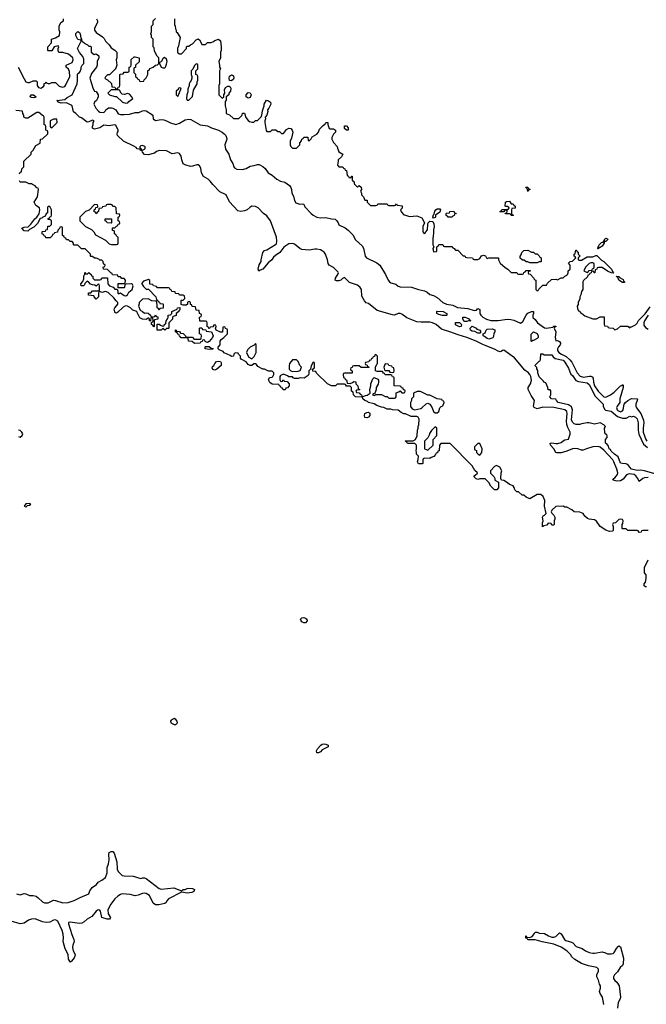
# Model space of a CAD drawing. Header units: inches. Extents: x 2710684 to 2828758, y 857022 to 965663.
# Tile 165 of 256: x 2746563 to 2753328, y 912872 to 923502. Entities that reach past the tile are written whole.
import ezdxf

# ---------------------------------------------------------------- set-up
doc = ezdxf.new("R2010")
doc.units = ezdxf.units.IN
doc.header["$MEASUREMENT"] = 0
for name, color, linetype in [('C7941', 7, 'Continuous'), ('C7942', 7, 'Continuous'), ('C7951', 7, 'Continuous'), ('C7952', 7, 'Continuous')]:
    doc.layers.add(name, color=color, linetype=linetype)

msp = doc.modelspace()

# ---------------------------------------------------------------- linework, layer by layer
at = {"layer": 'C7941', "color": 4}
for points, elevation in [([(2748610, 919942), (2748570, 919948), (2748566, 919950), (2748566, 919970), (2748570, 919974), (2748610, 919974), (2748630, 919954), (2748651, 919951), (2748650, 919946)], 12), ([(2748670, 919718), (2748650, 919726), (2748643, 919743), (2748644, 919756), (2748658, 919770), (2748669, 919791), (2748689, 919811), (2748710, 919816), (2748730, 919812), (2748737, 919797), (2748738, 919770), (2748690, 919728)], 12), ([(2749510, 919829), (2749478, 919790), (2749471, 919770), (2749472, 919730), (2749490, 919712), (2749510, 919702), (2749570, 919706), (2749590, 919714), (2749606, 919750), (2749586, 919770), (2749568, 919810), (2749550, 919828)], 12), ([(2746670, 918279), (2746630, 918274), (2746612, 918250), (2746630, 918244), (2746642, 918250), (2746644, 918256), (2746670, 918261), (2746682, 918270)], 16), ([(2749630, 916989), (2749610, 917001), (2749601, 917010), (2749594, 917030), (2749610, 917043), (2749630, 917048), (2749650, 917040), (2749662, 917030), (2749667, 917010), (2749650, 916989)], 12), ([(2748230, 915958), (2748200, 915940), (2748192, 915930), (2748194, 915910), (2748230, 915892), (2748250, 915892), (2748268, 915910), (2748262, 915930), (2748250, 915948)], 16), ([(2749770, 915588), (2749768, 915610), (2749778, 915630), (2749815, 915670), (2749830, 915679), (2749850, 915683), (2749870, 915681), (2749892, 915670), (2749894, 915650), (2749830, 915618), (2749810, 915598), (2749790, 915588)], 12)]:
    msp.add_lwpolyline(points, close=True, dxfattribs=dict(at, elevation=elevation))
for points, elevation in [([(2750000, 919566), (2749990, 919566), (2749972, 919548), (2749930, 919548), (2749886, 919570), (2749767, 919687), (2749762, 919702), (2749727, 919707), (2749726, 919730), (2749742, 919738), (2749746, 919750), (2749746, 919790), (2749742, 919802), (2749730, 919806), (2749710, 919766), (2749702, 919730), (2749686, 919710), (2749684, 919676), (2749678, 919662), (2749634, 919630), (2749590, 919634), (2749570, 919629), (2749529, 919629), (2749515, 919635), (2749507, 919647), (2749470, 919646), (2749456, 919656), (2749410, 919675), (2749380, 919660), (2749372, 919650), (2749373, 919613), (2749378, 919598), (2749390, 919594), (2749402, 919598), (2749406, 919610), (2749412, 919612), (2749418, 919598), (2749450, 919594), (2749474, 919570), (2749473, 919547), (2749453, 919527), (2749438, 919522), (2749430, 919506), (2749407, 919507), (2749402, 919522), (2749387, 919527), (2749382, 919542), (2749367, 919547), (2749362, 919562), (2749288, 919568), (2749263, 919583), (2749248, 919612), (2749262, 919638), (2749290, 919642), (2749298, 919650), (2749306, 919670), (2749306, 919690), (2749290, 919706), (2749250, 919708), (2749207, 919727), (2749188, 919728), (2749136, 919756), (2749120, 919780), (2749110, 919788), (2749090, 919788), (2749068, 919768), (2749050, 919768), (2749030, 919778), (2749010, 919808), (2748956, 919836), (2748948, 919848), (2748946, 919870), (2748926, 919890), (2748922, 919902), (2748890, 919906), (2748874, 919890), (2748872, 919868), (2748850, 919866), (2748836, 919876), (2748770, 919906), (2748759, 919919), (2748716, 919936), (2748706, 919950), (2748707, 919967), (2748728, 919990), (2748728, 920000)], 12), ([(2749104, 920000), (2749093, 919987), (2749050, 919968), (2749022, 919938), (2749011, 919910), (2749022, 919882), (2749038, 919858), (2749070, 919842), (2749094, 919866), (2749115, 919910), (2749118, 919990), (2749113, 920000)], 12), ([(2746550, 919002), (2746570, 918994), (2746590, 919014), (2746598, 919030), (2746588, 919050), (2746570, 919068), (2746550, 919069)], 16), ([(2746530, 914065), (2746570, 914052), (2746610, 914067), (2746630, 914065), (2746670, 914047), (2746710, 914047), (2746740, 914040), (2746763, 914023), (2746810, 913977), (2746830, 913968), (2746870, 913968), (2746930, 913995), (2746950, 913994), (2747030, 913968), (2747086, 913970), (2747150, 913991), (2747215, 914025), (2747310, 914065), (2747322, 914098), (2747346, 914134), (2747393, 914167), (2747410, 914191), (2747450, 914211), (2747490, 914242), (2747509, 914290), (2747509, 914350), (2747522, 914390), (2747529, 914430), (2747526, 914494), (2747529, 914511), (2747550, 914522), (2747570, 914522), (2747585, 914505), (2747611, 914410), (2747614, 914330), (2747627, 914307), (2747670, 914264), (2747690, 914259), (2747790, 914255), (2747870, 914231), (2747890, 914238), (2747910, 914238), (2747930, 914230), (2748070, 914121), (2748090, 914116), (2748228, 914128), (2748310, 914098), (2748328, 914110), (2748350, 914111), (2748370, 914123), (2748390, 914127), (2748430, 914121), (2748452, 914110), (2748442, 914090), (2748421, 914079), (2748370, 914073), (2748310, 914082), (2748171, 914009), (2748151, 913990), (2748145, 913970), (2748130, 913959), (2748066, 913946), (2748030, 913946), (2748004, 913964), (2747966, 914046), (2747930, 914069), (2747910, 914073), (2747890, 914069), (2747842, 914050), (2747810, 914044), (2747757, 914057), (2747670, 914063), (2747650, 914056), (2747622, 914038), (2747591, 914010), (2747548, 913952), (2747516, 913890), (2747518, 913850), (2747542, 913810), (2747534, 913790), (2747506, 913790), (2747450, 913809), (2747436, 913876), (2747429, 913889), (2747410, 913893), (2747390, 913877), (2747341, 913819), (2747290, 913792), (2747259, 913761), (2747234, 913746), (2747210, 913744), (2747110, 913757), (2747090, 913754), (2747090, 913742), (2747125, 913625), (2747147, 913570), (2747151, 913550), (2747136, 913510), (2747134, 913486), (2747141, 913450), (2747163, 913410), (2747159, 913390), (2747150, 913375), (2747124, 913336), (2747112, 913328), (2747090, 913358), (2747086, 913410), (2747053, 913470), (2747033, 913550), (2747037, 913590), (2747032, 913630), (2747021, 913670), (2746974, 913770), (2746950, 913782), (2746930, 913781), (2746890, 913758), (2746850, 913754), (2746810, 913761), (2746730, 913793), (2746690, 913790), (2746660, 913780), (2746610, 913749), (2746590, 913743), (2746570, 913742), (2746470, 913771)], 12)]:
    msp.add_lwpolyline(points, dxfattribs=dict(at, elevation=elevation))
at = {"layer": 'C7942', "color": 4}
for points, elevation in [([(2746546, 922990), (2746610, 922862), (2746630, 922832), (2746650, 922825), (2746670, 922825), (2746710, 922842), (2746740, 922840), (2746752, 922832), (2746751, 922790), (2746759, 922779), (2746768, 922768), (2746790, 922764), (2746820, 922780), (2746828, 922790), (2746827, 922813), (2746842, 922818), (2746850, 922832), (2746858, 922818), (2746870, 922814), (2746890, 922814), (2746910, 922822), (2746950, 922822), (2746990, 922785), (2747027, 922773), (2747050, 922782), (2747063, 922797), (2747105, 922890), (2747102, 922942), (2747090, 922968), (2747066, 922990), (2747066, 923010), (2747130, 923041), (2747141, 923070), (2747136, 923090), (2747090, 923129), (2747030, 923146), (2746987, 923147), (2746978, 923170), (2746978, 923190), (2746986, 923210), (2746978, 923218), (2746934, 923210), (2746910, 923166), (2746870, 923166), (2746866, 923170), (2746866, 923210), (2746906, 923250), (2746906, 923290), (2746950, 923305), (2746993, 923330), (2746997, 923370), (2746989, 923390), (2746989, 923430), (2747009, 923471), (2747038, 923490), (2747038, 923510)], 12), ([(2747394, 923510), (2747402, 923490), (2747402, 923470), (2747372, 923410), (2747372, 923390), (2747390, 923365), (2747458, 923318), (2747477, 923297), (2747491, 923270), (2747531, 923230), (2747550, 923198), (2747591, 923171), (2747612, 923150), (2747612, 923090), (2747605, 923070), (2747612, 923010), (2747600, 922980), (2747593, 922967), (2747533, 922907), (2747510, 922906), (2747490, 922886), (2747482, 922870), (2747490, 922862), (2747513, 922853), (2747553, 922813), (2747558, 922778), (2747590, 922774), (2747598, 922758), (2747610, 922754), (2747622, 922758), (2747627, 922773), (2747642, 922778), (2747646, 922790), (2747646, 922910), (2747650, 922914), (2747682, 922918), (2747690, 922934), (2747730, 922934), (2747742, 922938), (2747746, 922950), (2747746, 922990), (2747762, 922998), (2747766, 923010), (2747768, 923072), (2747800, 923100), (2747810, 923102), (2747854, 923090), (2747853, 923047), (2747814, 923010), (2747813, 922987), (2747798, 922982), (2747794, 922970), (2747794, 922930), (2747813, 922913), (2747814, 922890), (2747833, 922873), (2747838, 922858), (2747853, 922853), (2747858, 922838), (2747870, 922834), (2747902, 922838), (2747907, 922853), (2747930, 922874), (2747946, 922910), (2747947, 922953), (2747962, 922958), (2747967, 922973), (2748006, 922990), (2748028, 923012), (2748050, 923014), (2748066, 923030), (2748066, 923090), (2748047, 923107), (2748020, 923160), (2748016, 923196), (2748006, 923210), (2748006, 923290), (2747986, 923310), (2747986, 923330), (2747978, 923350), (2747986, 923370), (2747986, 923430), (2748006, 923450), (2748006, 923490), (2748030, 923514)], 12), ([(2748234, 923510), (2748234, 923450), (2748242, 923430), (2748244, 923404), (2748254, 923390), (2748254, 923370), (2748264, 923364), (2748295, 923310), (2748279, 923221), (2748267, 923190), (2748266, 923150), (2748270, 923142), (2748290, 923134), (2748310, 923134), (2748366, 923190), (2748366, 923210), (2748370, 923214), (2748390, 923214), (2748406, 923230), (2748430, 923242), (2748470, 923285), (2748490, 923294), (2748504, 923284), (2748520, 923260), (2748530, 923234), (2748570, 923234), (2748590, 923254), (2748630, 923254), (2748650, 923262), (2748670, 923278), (2748710, 923292), (2748730, 923274), (2748739, 923210), (2748738, 923170), (2748732, 923150), (2748732, 923090), (2748712, 923050), (2748722, 923010), (2748722, 922990), (2748732, 922970), (2748722, 922950), (2748722, 922810), (2748714, 922790), (2748714, 922690), (2748750, 922654), (2748766, 922670), (2748766, 922690), (2748778, 922710), (2748775, 922745), (2748786, 922770), (2748810, 922785), (2748824, 922784), (2748837, 922777), (2748844, 922764), (2748841, 922730), (2748822, 922710), (2748822, 922690), (2748794, 922670), (2748793, 922633), (2748782, 922618), (2748782, 922570), (2748793, 922527), (2748794, 922490), (2748830, 922474), (2748870, 922434), (2748930, 922434), (2748966, 922470), (2748969, 922491), (2748990, 922494), (2749004, 922444), (2749030, 922414), (2749044, 922404), (2749070, 922394), (2749090, 922394), (2749110, 922414), (2749130, 922414), (2749170, 922454), (2749178, 922470), (2749183, 922517), (2749202, 922570), (2749202, 922590), (2749229, 922631), (2749250, 922626), (2749271, 922611), (2749274, 922590), (2749253, 922547), (2749238, 922530), (2749241, 922510), (2749231, 922470), (2749212, 922450), (2749218, 922430), (2749211, 922410), (2749211, 922390), (2749224, 922304), (2749230, 922294), (2749270, 922294), (2749290, 922314), (2749330, 922314), (2749350, 922294), (2749370, 922294), (2749390, 922274), (2749410, 922274), (2749444, 922316), (2749470, 922332), (2749490, 922326), (2749506, 922310), (2749511, 922289), (2749497, 922223), (2749485, 922190), (2749485, 922150), (2749490, 922134), (2749510, 922114), (2749550, 922114), (2749586, 922150), (2749588, 922172), (2749607, 922193), (2749608, 922212), (2749622, 922218), (2749630, 922234), (2749673, 922233), (2749678, 922198), (2749690, 922194), (2749710, 922214), (2749722, 922238), (2749770, 922265), (2749790, 922286), (2749801, 922319), (2749839, 922361), (2749862, 922378), (2749870, 922391), (2749890, 922392), (2749891, 922370), (2749906, 922326), (2749910, 922322), (2749950, 922322), (2749972, 922310), (2749972, 922288), (2749950, 922266), (2749932, 922230), (2749932, 922210), (2749950, 922174), (2749992, 922132), (2749993, 922113), (2750000, 922096)], 12), ([(2750000, 920776), (2749950, 920825), (2749905, 920850), (2749893, 920870), (2749886, 920910), (2749864, 920970), (2749851, 920991), (2749830, 921007), (2749810, 921016), (2749770, 921025), (2749750, 921025), (2749690, 921012), (2749610, 921022), (2749586, 921030), (2749530, 921078), (2749510, 921085), (2749470, 921081), (2749415, 921045), (2749373, 920987), (2749324, 920956), (2749303, 920937), (2749285, 920910), (2749245, 920875), (2749190, 920809), (2749161, 920799), (2749146, 920786), (2749138, 920810), (2749150, 920854), (2749169, 920890), (2749169, 920910), (2749188, 920990), (2749208, 921010), (2749230, 921018), (2749326, 921074), (2749337, 921083), (2749339, 921110), (2749335, 921155), (2749270, 921330), (2749230, 921385), (2749194, 921410), (2749137, 921470), (2749110, 921485), (2749070, 921490), (2749050, 921479), (2749019, 921450), (2748990, 921437), (2748950, 921430), (2748918, 921438), (2748830, 921537), (2748792, 921612), (2748724, 921644), (2748650, 921721), (2748620, 921760), (2748599, 921779), (2748549, 921810), (2748525, 921850), (2748518, 921898), (2748503, 921923), (2748490, 921934), (2748474, 921934), (2748430, 921920), (2748410, 921918), (2748358, 921930), (2748330, 921946), (2748313, 921990), (2748306, 922030), (2748290, 922057), (2748270, 922063), (2748210, 922053), (2748150, 922084), (2748071, 922089), (2748042, 922078), (2748020, 922060), (2747950, 922042), (2747910, 922048), (2747888, 922070), (2747886, 922086), (2747866, 922090), (2747862, 922102), (2747830, 922108), (2747822, 922122), (2747797, 922137), (2747684, 922190), (2747619, 922250), (2747615, 922270), (2747618, 922282), (2747627, 922293), (2747628, 922310), (2747602, 922362), (2747586, 922366), (2747530, 922355), (2747470, 922362), (2747430, 922335), (2747370, 922318), (2747348, 922332), (2747348, 922350), (2747358, 922370), (2747358, 922390), (2747366, 922410), (2747350, 922418), (2747310, 922398), (2747290, 922395), (2747230, 922442), (2747210, 922448), (2747168, 922490), (2747146, 922506), (2747129, 922570), (2747119, 922579), (2747070, 922604), (2747010, 922599), (2746990, 922606), (2746982, 922610), (2746969, 922629), (2746966, 922630), (2747050, 922641), (2747077, 922663), (2747130, 922692), (2747183, 922810), (2747189, 922850), (2747186, 922910), (2747190, 922922), (2747209, 922931), (2747218, 922942), (2747228, 922970), (2747228, 922990), (2747238, 923010), (2747255, 923030), (2747257, 923077), (2747245, 923105), (2747210, 923148), (2747189, 923190), (2747226, 923270), (2747222, 923282), (2747190, 923286), (2747168, 923330), (2747170, 923354), (2747190, 923374), (2747210, 923362), (2747218, 923350), (2747222, 923302), (2747232, 923290), (2747234, 923270), (2747257, 923257), (2747265, 923245), (2747294, 923230), (2747310, 923214), (2747330, 923214), (2747334, 923210), (2747334, 923150), (2747367, 923127), (2747390, 923132), (2747416, 923110), (2747416, 923090), (2747399, 923050), (2747399, 923010), (2747391, 922990), (2747340, 922920), (2747321, 922870), (2747355, 922755), (2747371, 922731), (2747390, 922725), (2747410, 922692), (2747411, 922670), (2747403, 922650), (2747391, 922630), (2747371, 922610), (2747362, 922590), (2747386, 922546), (2747413, 922513), (2747430, 922504), (2747470, 922501), (2747486, 922514), (2747495, 922530), (2747522, 922550), (2747554, 922550), (2747570, 922547), (2747601, 922530), (2747627, 922487), (2747650, 922479), (2747690, 922477), (2747750, 922482), (2747810, 922501), (2747850, 922501), (2747890, 922519), (2747910, 922523), (2747930, 922519), (2747996, 922476), (2748001, 922470), (2748006, 922430), (2748030, 922415), (2748090, 922424), (2748121, 922421), (2748150, 922411), (2748190, 922387), (2748250, 922371), (2748290, 922384), (2748350, 922419), (2748390, 922428), (2748410, 922425), (2748510, 922366), (2748590, 922356), (2748634, 922334), (2748710, 922308), (2748750, 922288), (2748771, 922271), (2748788, 922250), (2748796, 922230), (2748799, 922210), (2748779, 922150), (2748785, 922105), (2748823, 922050), (2748841, 921990), (2748864, 921950), (2748874, 921914), (2748883, 921903), (2748909, 921889), (2748970, 921884), (2749010, 921896), (2749050, 921922), (2749093, 921927), (2749130, 921938), (2749150, 921938), (2749190, 921915), (2749214, 921894), (2749247, 921850), (2749290, 921824), (2749341, 921781), (2749380, 921760), (2749427, 921747), (2749475, 921710), (2749491, 921690), (2749498, 921670), (2749503, 921630), (2749518, 921598), (2749531, 921550), (2749546, 921526), (2749589, 921511), (2749614, 921514), (2749630, 921511), (2749641, 921481), (2749709, 921409), (2749730, 921390), (2749770, 921371), (2749810, 921364), (2749870, 921366), (2749930, 921351), (2749970, 921347), (2749989, 921329), (2750000, 921307)], 8), ([(2746562, 921838), (2746570, 921854), (2746582, 921858), (2746586, 921890), (2746607, 921913), (2746607, 921973), (2746686, 922050), (2746687, 922073), (2746710, 922094), (2746736, 922144), (2746786, 922170), (2746787, 922213), (2746810, 922214), (2746866, 922270), (2746866, 922290), (2746862, 922302), (2746846, 922310), (2746846, 922350), (2746842, 922362), (2746828, 922368), (2746826, 922450), (2746822, 922462), (2746810, 922466), (2746786, 922490), (2746770, 922498), (2746750, 922498), (2746650, 922438), (2746630, 922438), (2746608, 922448), (2746608, 922470), (2746598, 922490), (2746595, 922515), (2746523, 922523)], 12), ([(2750000, 921975), (2749994, 921930), (2750000, 921924)], 12), ([(2748728, 920000), (2748729, 920030), (2748738, 920050), (2748766, 920070), (2748806, 920110), (2748806, 920150), (2748802, 920162), (2748787, 920167), (2748782, 920182), (2748770, 920186), (2748758, 920182), (2748753, 920127), (2748730, 920128), (2748686, 920150), (2748678, 920170), (2748686, 920190), (2748682, 920202), (2748670, 920206), (2748658, 920202), (2748650, 920186), (2748618, 920182), (2748613, 920167), (2748607, 920167), (2748602, 920182), (2748586, 920190), (2748586, 920230), (2748582, 920242), (2748570, 920246), (2748507, 920247), (2748506, 920290), (2748522, 920298), (2748526, 920310), (2748522, 920322), (2748506, 920330), (2748502, 920362), (2748467, 920367), (2748462, 920402), (2748427, 920407), (2748422, 920422), (2748407, 920427), (2748406, 920450), (2748398, 920458), (2748384, 920456), (2748374, 920450), (2748374, 920430), (2748360, 920420), (2748330, 920418), (2748307, 920427), (2748306, 920470), (2748310, 920474), (2748330, 920474), (2748346, 920490), (2748342, 920522), (2748330, 920526), (2748290, 920526), (2748282, 920542), (2748247, 920547), (2748242, 920562), (2748207, 920567), (2748202, 920582), (2748187, 920587), (2748182, 920602), (2748170, 920606), (2748050, 920606), (2748042, 920622), (2748007, 920627), (2748002, 920642), (2747967, 920647), (2747967, 920687), (2747955, 920695), (2747901, 920679), (2747882, 920658), (2747882, 920650), (2747900, 920620), (2747930, 920594), (2747953, 920593), (2748034, 920510), (2748042, 920482), (2748054, 920470), (2748058, 920458), (2748073, 920453), (2748078, 920438), (2748110, 920434), (2748114, 920430), (2748113, 920387), (2748078, 920382), (2748070, 920366), (2748062, 920382), (2748046, 920390), (2748047, 920427), (2748042, 920462), (2747990, 920468), (2747950, 920488), (2747890, 920486), (2747853, 920447), (2747853, 920433), (2747845, 920410), (2747865, 920365), (2747890, 920352), (2747910, 920332), (2747930, 920338), (2747952, 920332), (2747974, 920310), (2747978, 920298), (2748010, 920294), (2748022, 920298), (2748030, 920314), (2748038, 920298), (2748053, 920293), (2748053, 920267), (2748018, 920262), (2748014, 920250), (2748014, 920190), (2748010, 920186), (2748002, 920202), (2747986, 920210), (2747986, 920234), (2748002, 920238), (2748006, 920250), (2748002, 920282), (2747990, 920286), (2747978, 920282), (2747974, 920246), (2747966, 920250), (2747966, 920270), (2747958, 920278), (2747950, 920278), (2747930, 920266), (2747888, 920268), (2747862, 920282), (2747828, 920348), (2747816, 920356), (2747785, 920365), (2747758, 920390), (2747726, 920410), (2747706, 920414), (2747681, 920399), (2747620, 920340), (2747610, 920335), (2747598, 920338), (2747589, 920349), (2747583, 920377), (2747589, 920391), (2747622, 920430), (2747622, 920450), (2747605, 920465), (2747580, 920500), (2747518, 920558), (2747490, 920568), (2747450, 920558), (2747430, 920566), (2747418, 920562), (2747414, 920550), (2747414, 920510), (2747390, 920486), (2747366, 920510), (2747362, 920522), (2747307, 920527), (2747306, 920554), (2747330, 920554), (2747350, 920574), (2747410, 920574), (2747422, 920578), (2747426, 920590), (2747426, 920630), (2747422, 920642), (2747410, 920646), (2747390, 920626), (2747376, 920636), (2747350, 920638), (2747328, 920648), (2747306, 920670), (2747290, 920678), (2747265, 920655), (2747262, 920638), (2747254, 920630), (2747226, 920630), (2747222, 920650), (2747244, 920676), (2747256, 920704), (2747255, 920730), (2747258, 920742), (2747266, 920750), (2747267, 920773), (2747274, 920770), (2747278, 920758), (2747290, 920754), (2747310, 920772), (2747314, 920770), (2747334, 920750), (2747338, 920738), (2747353, 920733), (2747354, 920710), (2747370, 920694), (2747430, 920694), (2747442, 920698), (2747450, 920714), (2747513, 920713), (2747514, 920650), (2747534, 920630), (2747573, 920613), (2747590, 920594), (2747614, 920594), (2747622, 920570), (2747622, 920550), (2747630, 920542), (2747650, 920554), (2747690, 920525), (2747710, 920521), (2747728, 920530), (2747741, 920559), (2747777, 920590), (2747789, 920630), (2747782, 920642), (2747770, 920649), (2747713, 920647), (2747698, 920642), (2747694, 920610), (2747690, 920606), (2747626, 920606), (2747627, 920653), (2747690, 920654), (2747702, 920658), (2747706, 920690), (2747690, 920706), (2747667, 920707), (2747650, 920726), (2747627, 920727), (2747622, 920742), (2747567, 920747), (2747562, 920762), (2747547, 920767), (2747510, 920806), (2747467, 920807), (2747466, 920830), (2747482, 920838), (2747486, 920850), (2747467, 920867), (2747466, 920890), (2747450, 920906), (2747430, 920906), (2747416, 920916), (2747390, 920926), (2747370, 920926), (2747350, 920946), (2747330, 920946), (2747326, 920950), (2747326, 920970), (2747270, 921026), (2747230, 921026), (2747190, 921066), (2747150, 921066), (2747146, 921070), (2747146, 921090), (2747130, 921106), (2747107, 921107), (2747090, 921126), (2747070, 921126), (2747062, 921142), (2747047, 921147), (2747042, 921162), (2747026, 921170), (2747026, 921250), (2747022, 921262), (2747010, 921266), (2746998, 921262), (2746993, 921247), (2746974, 921230), (2746973, 921207), (2746938, 921202), (2746933, 921187), (2746918, 921182), (2746913, 921167), (2746893, 921147), (2746847, 921147), (2746842, 921162), (2746827, 921167), (2746822, 921182), (2746807, 921187), (2746806, 921210), (2746810, 921214), (2746842, 921218), (2746847, 921233), (2746862, 921238), (2746867, 921273), (2746890, 921274), (2746906, 921290), (2746906, 921330), (2746890, 921346), (2746870, 921346), (2746866, 921350), (2746882, 921358), (2746887, 921373), (2746902, 921378), (2746906, 921390), (2746906, 921450), (2746890, 921486), (2746870, 921486), (2746862, 921478), (2746862, 921418), (2746850, 921406), (2746838, 921382), (2746814, 921370), (2746802, 921358), (2746786, 921354), (2746757, 921303), (2746717, 921263), (2746670, 921238), (2746650, 921218), (2746610, 921222), (2746588, 921250), (2746610, 921262), (2746655, 921265), (2746685, 921295), (2746727, 921353), (2746749, 921370), (2746773, 921407), (2746782, 921450), (2746778, 921470), (2746736, 921496), (2746718, 921530), (2746755, 921590), (2746766, 921670), (2746762, 921682), (2746750, 921686), (2746729, 921709), (2746703, 921723), (2746690, 921729), (2746666, 921730), (2746630, 921746), (2746570, 921746), (2746562, 921762)], 12), ([(2750000, 920682), (2749983, 920683), (2749968, 920690), (2749974, 920710), (2750000, 920759)], 8), ([(2749113, 920000), (2749110, 920006), (2749104, 920000)], 12)]:
    msp.add_lwpolyline(points, dxfattribs=dict(at, elevation=elevation))
for points, elevation in [([(2748126, 923094), (2748112, 923088), (2748090, 923046), (2748078, 923042), (2748074, 923030), (2748092, 922990), (2748110, 922981), (2748130, 922983), (2748137, 922990), (2748150, 923022), (2748155, 923050), (2748150, 923075)], 12), ([(2748470, 923026), (2748450, 923006), (2748433, 922967), (2748414, 922950), (2748414, 922910), (2748422, 922890), (2748422, 922870), (2748416, 922844), (2748402, 922830), (2748392, 922810), (2748392, 922790), (2748378, 922750), (2748377, 922723), (2748367, 922690), (2748365, 922650), (2748370, 922634), (2748390, 922634), (2748430, 922674), (2748440, 922740), (2748478, 922810), (2748478, 922830), (2748486, 922850), (2748486, 922890), (2748482, 922902), (2748466, 922910), (2748466, 922950), (2748486, 922970), (2748486, 923010), (2748482, 923022)], 12), ([(2748850, 922842), (2748830, 922846), (2748824, 922870), (2748830, 922892), (2748850, 922905), (2748862, 922902), (2748870, 922894), (2748875, 922870), (2748870, 922858)], 12), ([(2746710, 922658), (2746690, 922662), (2746678, 922670), (2746680, 922680), (2746686, 922690), (2746714, 922690), (2746742, 922670), (2746730, 922662)], 8), ([(2747630, 922746), (2747550, 922746), (2747514, 922710), (2747534, 922690), (2747590, 922672), (2747610, 922672), (2747674, 922610), (2747710, 922602), (2747730, 922605), (2747741, 922619), (2747786, 922650), (2747778, 922658), (2747775, 922670), (2747750, 922699), (2747730, 922704), (2747690, 922695), (2747670, 922698), (2747658, 922710), (2747642, 922742)], 12), ([(2748290, 922766), (2748278, 922762), (2748273, 922747), (2748254, 922730), (2748254, 922690), (2748270, 922674), (2748290, 922714), (2748298, 922742), (2748306, 922750), (2748302, 922762)], 12), ([(2749030, 922655), (2749009, 922670), (2749009, 922691), (2749030, 922716), (2749051, 922711), (2749061, 922690), (2749050, 922662)], 12), ([(2746930, 922428), (2746894, 922410), (2746894, 922350), (2746898, 922338), (2746910, 922334), (2746968, 922390), (2746966, 922426)], 12), ([(2747890, 922142), (2747870, 922138), (2747862, 922130), (2747862, 922122), (2747874, 922106), (2747874, 922094), (2747890, 922092), (2747910, 922102), (2747918, 922110), (2747918, 922130), (2747914, 922134)], 8), ([(2747550, 921506), (2747510, 921506), (2747498, 921502), (2747493, 921487), (2747458, 921482), (2747450, 921466), (2747418, 921462), (2747414, 921430), (2747398, 921422), (2747390, 921406), (2747382, 921422), (2747367, 921427), (2747366, 921450), (2747382, 921458), (2747387, 921473), (2747402, 921478), (2747406, 921490), (2747402, 921502), (2747370, 921506), (2747313, 921447), (2747274, 921430), (2747240, 921400), (2747214, 921370), (2747214, 921330), (2747274, 921270), (2747337, 921237), (2747362, 921210), (2747380, 921180), (2747490, 921122), (2747530, 921082), (2747553, 921073), (2747610, 921074), (2747622, 921078), (2747626, 921090), (2747626, 921150), (2747606, 921170), (2747602, 921182), (2747586, 921190), (2747586, 921210), (2747582, 921222), (2747567, 921227), (2747566, 921250), (2747570, 921254), (2747590, 921254), (2747607, 921273), (2747622, 921278), (2747627, 921293), (2747642, 921298), (2747646, 921310), (2747642, 921322), (2747626, 921330), (2747626, 921370), (2747642, 921378), (2747646, 921390), (2747642, 921402), (2747607, 921407), (2747606, 921470), (2747590, 921486), (2747570, 921486), (2747562, 921502)], 12), ([(2747550, 921306), (2747507, 921307), (2747502, 921322), (2747486, 921330), (2747487, 921353), (2747553, 921353), (2747554, 921310)], 12), ([(2748130, 920148), (2748110, 920166), (2748091, 920149), (2748046, 920150), (2748047, 920213), (2748070, 920214), (2748082, 920202), (2748110, 920194), (2748122, 920198), (2748127, 920213), (2748142, 920218), (2748146, 920250), (2748156, 920264), (2748166, 920290), (2748167, 920313), (2748190, 920314), (2748206, 920330), (2748207, 920353), (2748262, 920378), (2748268, 920392), (2748293, 920393), (2748294, 920370), (2748282, 920358), (2748282, 920350), (2748254, 920330), (2748251, 920309), (2748221, 920299), (2748212, 920290), (2748212, 920270), (2748174, 920230), (2748174, 920170), (2748170, 920166), (2748150, 920166)], 12), ([(2748590, 920018), (2748580, 920020), (2748567, 920027), (2748562, 920042), (2748550, 920046), (2748538, 920042), (2748533, 920027), (2748518, 920022), (2748510, 920008), (2748450, 920006), (2748427, 920027), (2748386, 920030), (2748382, 920062), (2748367, 920067), (2748307, 920067), (2748287, 920087), (2748282, 920102), (2748270, 920106), (2748262, 920122), (2748246, 920130), (2748247, 920153), (2748254, 920150), (2748258, 920138), (2748290, 920134), (2748298, 920118), (2748330, 920114), (2748354, 920090), (2748358, 920078), (2748370, 920074), (2748430, 920074), (2748438, 920058), (2748450, 920054), (2748510, 920054), (2748522, 920058), (2748526, 920090), (2748522, 920102), (2748506, 920110), (2748506, 920170), (2748510, 920174), (2748530, 920174), (2748538, 920158), (2748573, 920153), (2748578, 920138), (2748633, 920133), (2748651, 920090), (2748645, 920070), (2748610, 920028)], 12)]:
    msp.add_lwpolyline(points, close=True, dxfattribs=dict(at, elevation=elevation))
at = {"layer": 'C7951', "color": 4}
for points, elevation in [([(2753350, 918560), (2753310, 918556), (2753291, 918549), (2753250, 918515), (2753238, 918550), (2753217, 918577), (2753198, 918590), (2753170, 918596), (2753143, 918597), (2753113, 918587), (2753078, 918542), (2753050, 918523), (2753010, 918520), (2752966, 918530), (2752978, 918550), (2752990, 918556), (2753019, 918590), (2753022, 918610), (2753010, 918650), (2752979, 918730), (2752966, 918750), (2752870, 918855), (2752830, 918888), (2752810, 918893), (2752750, 918890), (2752682, 918870), (2752646, 918854), (2752630, 918853), (2752590, 918870), (2752548, 918872), (2752530, 918870), (2752470, 918845), (2752410, 918827), (2752364, 918824), (2752350, 918828), (2752329, 918870), (2752295, 918910), (2752289, 918930), (2752310, 918934), (2752350, 918926), (2752374, 918926), (2752410, 918938), (2752430, 918956), (2752450, 918966), (2752488, 918972), (2752507, 919027), (2752508, 919050), (2752480, 919100), (2752470, 919130), (2752466, 919166), (2752473, 919250), (2752469, 919270), (2752449, 919290), (2752330, 919316), (2752210, 919319), (2752150, 919302), (2752116, 919316), (2752109, 919330), (2752122, 919390), (2752084, 919444), (2752052, 919510), (2752052, 919530), (2752077, 919570), (2752090, 919610), (2752081, 919650), (2752072, 919670), (2752055, 919690), (2752018, 919718), (2751905, 919850), (2751790, 919934), (2751774, 919930), (2751762, 919918), (2751750, 919915), (2751730, 919922), (2751690, 919944), (2751590, 919983), (2751555, 920000)], 8), ([(2752401, 920000), (2752399, 919990), (2752379, 919970), (2752371, 919949), (2752370, 919930), (2752383, 919910), (2752411, 919890), (2752464, 919864), (2752504, 919830), (2752524, 919804), (2752582, 919690), (2752614, 919654), (2752650, 919641), (2752714, 919654), (2752730, 919654), (2752745, 919645), (2752753, 919630), (2752758, 919590), (2752770, 919548), (2752810, 919490), (2752868, 919430), (2752892, 919428), (2752941, 919450), (2752981, 919479), (2753050, 919547), (2753066, 919554), (2753070, 919562), (2753077, 919557), (2753077, 919530), (2753044, 919410), (2753041, 919370), (2753012, 919328), (2753006, 919314), (2753012, 919290), (2753021, 919281), (2753050, 919268), (2753070, 919279), (2753077, 919290), (2753089, 919351), (2753102, 919370), (2753129, 919391), (2753170, 919411), (2753232, 919410), (2753231, 919390), (2753216, 919350), (2753215, 919330), (2753224, 919310), (2753269, 919249), (2753298, 919178), (2753303, 919150), (2753294, 919090), (2753295, 919050), (2753324, 918970), (2753335, 918950)], 8), ([(2753420, 918600), (2753310, 918630), (2753270, 918637), (2753230, 918635), (2753170, 918650), (2753149, 918670), (2753130, 918698), (2753108, 918708), (2753070, 918709), (2753050, 918715), (2753023, 918783), (2752985, 918810), (2752950, 918845), (2752941, 918861), (2752929, 918870), (2752919, 918899), (2752902, 918922), (2752889, 918930), (2752888, 918970), (2752906, 918990), (2752906, 919010), (2752902, 919022), (2752890, 919026), (2752880, 919040), (2752878, 919090), (2752886, 919110), (2752868, 919128), (2752830, 919148), (2752770, 919135), (2752710, 919149), (2752690, 919149), (2752630, 919139), (2752610, 919130), (2752570, 919130), (2752550, 919139), (2752530, 919157), (2752522, 919182), (2752530, 919290), (2752521, 919321), (2752490, 919344), (2752378, 919370), (2752358, 919390), (2752350, 919406), (2752306, 919410), (2752286, 919430), (2752298, 919450), (2752296, 919496), (2752290, 919506), (2752267, 919507), (2752266, 919530), (2752242, 919582), (2752230, 919586), (2752220, 919600), (2752170, 919646), (2752158, 919690), (2752156, 919716), (2752147, 919733), (2752147, 919747), (2752126, 919770), (2752170, 919814), (2752182, 919818), (2752187, 919833), (2752190, 919894), (2752210, 919894), (2752225, 919885), (2752310, 919882), (2752321, 919861), (2752344, 919844), (2752430, 919827), (2752450, 919806), (2752490, 919741), (2752501, 919701), (2752515, 919675), (2752530, 919661), (2752567, 919607), (2752595, 919595), (2752690, 919581), (2752710, 919564), (2752778, 919438), (2752862, 919350), (2752862, 919330), (2752877, 919297), (2752886, 919286), (2752950, 919276), (2752995, 919235), (2753019, 919219), (2753070, 919201), (2753110, 919198), (2753150, 919222), (2753170, 919214), (2753190, 919222), (2753210, 919211), (2753230, 919191), (2753241, 919150), (2753239, 919070), (2753248, 919028), (2753298, 918918), (2753343, 918883)], 4), ([(2753350, 917986), (2753290, 917986), (2753278, 917982), (2753272, 917968), (2753250, 917966), (2753242, 917982), (2753230, 917986), (2753130, 917986), (2753110, 918006), (2753070, 918006), (2753066, 918010), (2753068, 918050), (2753076, 918064), (2753078, 918090), (2753070, 918106), (2753050, 918108), (2753030, 918106), (2752994, 918070), (2752970, 918066), (2752962, 918050), (2752971, 918031), (2752972, 917988), (2752962, 917978), (2752930, 917975), (2752890, 917989), (2752830, 918029), (2752789, 918089), (2752770, 918102), (2752710, 918109), (2752695, 918115), (2752663, 918143), (2752646, 918170), (2752610, 918186), (2752548, 918188), (2752526, 918210), (2752470, 918238), (2752450, 918238), (2752430, 918248), (2752350, 918246), (2752310, 918206), (2752302, 918190), (2752310, 918174), (2752330, 918154), (2752342, 918130), (2752342, 918110), (2752334, 918090), (2752334, 918050), (2752330, 918046), (2752310, 918046), (2752302, 918062), (2752270, 918066), (2752255, 918045), (2752222, 918038), (2752208, 918028), (2752209, 918070), (2752214, 918090), (2752208, 918132), (2752215, 918145), (2752230, 918152), (2752248, 918170), (2752229, 918250), (2752232, 918310), (2752214, 918354), (2752190, 918375), (2752150, 918374), (2752070, 918328), (2752030, 918346), (2752007, 918367), (2751988, 918368), (2751950, 918406), (2751930, 918406), (2751910, 918426), (2751902, 918450), (2751890, 918468), (2751850, 918482), (2751830, 918502), (2751790, 918528), (2751766, 918530), (2751758, 918550), (2751762, 918610), (2751768, 918630), (2751746, 918670), (2751710, 918688), (2751690, 918678), (2751646, 918630), (2751646, 918606), (2751682, 918570), (2751692, 918550), (2751694, 918530), (2751734, 918510), (2751732, 918448), (2751713, 918427), (2751690, 918426), (2751650, 918466), (2751630, 918506), (2751590, 918546), (2751530, 918546), (2751510, 918538), (2751490, 918546), (2751470, 918566), (2751468, 918572), (2751487, 918593), (2751502, 918598), (2751506, 918610), (2751476, 918636), (2751450, 918686), (2751210, 918926), (2751110, 918926), (2751094, 918910), (2751093, 918847), (2751078, 918842), (2751073, 918827), (2751058, 918822), (2751053, 918807), (2751033, 918787), (2751004, 918776), (2750990, 918766), (2750933, 918767), (2750918, 918762), (2750914, 918750), (2750914, 918710), (2750910, 918706), (2750870, 918706), (2750858, 918730), (2750867, 918753), (2750868, 918790), (2750849, 918810), (2750849, 918830), (2750842, 918850), (2750848, 918870), (2750846, 918910), (2750830, 918926), (2750750, 918926), (2750742, 918942), (2750726, 918950), (2750730, 918954), (2750810, 918954), (2750838, 918970), (2750855, 919010), (2750858, 919070), (2750866, 919090), (2750866, 919110), (2750874, 919126), (2750875, 919190), (2750866, 919210), (2750850, 919218), (2750790, 919218), (2750730, 919248), (2750710, 919248), (2750680, 919260), (2750650, 919286), (2750590, 919288), (2750570, 919298), (2750530, 919298), (2750495, 919315), (2750470, 919318), (2750418, 919338), (2750390, 919355), (2750330, 919369), (2750319, 919379), (2750289, 919389), (2750268, 919410), (2750266, 919426), (2750189, 919429), (2750166, 919450), (2750162, 919482), (2750146, 919490), (2750146, 919530), (2750130, 919546), (2750090, 919546), (2750082, 919562), (2750070, 919566), (2750000, 919566)], 12), ([(2753330, 917378), (2753320, 917380), (2753306, 917390), (2753306, 917410), (2753318, 917430), (2753328, 917470), (2753327, 917507), (2753308, 917530), (2753308, 917588), (2753349, 917670)], 12), ([(2752869, 912870), (2752854, 912950), (2752830, 912988), (2752824, 913010), (2752834, 913046), (2752834, 913070), (2752824, 913090), (2752813, 913133), (2752795, 913170), (2752795, 913190), (2752812, 913228), (2752813, 913250), (2752794, 913270), (2752706, 913286), (2752630, 913313), (2752555, 913355), (2752524, 913384), (2752509, 913410), (2752472, 913450), (2752410, 913489), (2752330, 913521), (2752205, 913545), (2752130, 913568), (2752048, 913568), (2752042, 913582), (2752027, 913587), (2752026, 913610), (2752032, 913612), (2752038, 913598), (2752070, 913594), (2752095, 913605), (2752123, 913637), (2752129, 913651), (2752150, 913651), (2752170, 913641), (2752230, 913638), (2752274, 913610), (2752310, 913598), (2752330, 913598), (2752350, 913605), (2752390, 913642), (2752400, 913640), (2752410, 913634), (2752444, 913570), (2752459, 913559), (2752521, 913541), (2752534, 913534), (2752570, 913496), (2752635, 913475), (2752671, 913450), (2752710, 913431), (2752750, 913424), (2752770, 913423), (2752850, 913437), (2752888, 913428), (2752910, 913416), (2752950, 913416), (2752970, 913421), (2752982, 913430), (2753005, 913475), (2753023, 913497), (2753030, 913502), (2753050, 913494), (2753081, 913370), (2753078, 913310), (2753071, 913290), (2753046, 913270), (2753019, 913221), (2752985, 913190), (2752973, 913170), (2752973, 913150), (2752988, 913130), (2753011, 913110), (2753034, 913070), (2753051, 912950), (2753046, 912930), (2753025, 912890), (2753018, 912830)], 12)]:
    msp.add_lwpolyline(points, dxfattribs=dict(at, elevation=elevation))
at = {"layer": 'C7951', "color": 4, "elevation": 12}
for points in [[(2750410, 919886), (2750398, 919882), (2750393, 919867), (2750378, 919862), (2750373, 919847), (2750358, 919842), (2750353, 919827), (2750338, 919822), (2750333, 919807), (2750298, 919802), (2750294, 919790), (2750298, 919778), (2750313, 919773), (2750318, 919758), (2750333, 919753), (2750333, 919747), (2750250, 919746), (2750230, 919766), (2750170, 919766), (2750158, 919762), (2750153, 919747), (2750138, 919742), (2750134, 919730), (2750138, 919718), (2750154, 919710), (2750153, 919687), (2750070, 919686), (2750058, 919682), (2750054, 919670), (2750058, 919638), (2750073, 919633), (2750078, 919618), (2750093, 919613), (2750098, 919578), (2750130, 919574), (2750156, 919584), (2750170, 919594), (2750192, 919592), (2750194, 919570), (2750214, 919550), (2750218, 919518), (2750234, 919510), (2750230, 919506), (2750198, 919502), (2750194, 919490), (2750198, 919478), (2750230, 919474), (2750238, 919458), (2750254, 919450), (2750258, 919438), (2750270, 919434), (2750295, 919445), (2750313, 919447), (2750346, 919470), (2750342, 919510), (2750355, 919550), (2750355, 919570), (2750375, 919625), (2750390, 919638), (2750430, 919622), (2750438, 919610), (2750438, 919590), (2750432, 919568), (2750412, 919530), (2750412, 919508), (2750402, 919478), (2750394, 919466), (2750378, 919462), (2750374, 919450), (2750390, 919445), (2750406, 919450), (2750406, 919454), (2750470, 919454), (2750510, 919434), (2750530, 919434), (2750550, 919414), (2750610, 919414), (2750622, 919418), (2750626, 919430), (2750627, 919473), (2750656, 919484), (2750670, 919494), (2750690, 919474), (2750710, 919474), (2750722, 919478), (2750726, 919490), (2750722, 919502), (2750707, 919507), (2750702, 919522), (2750687, 919527), (2750682, 919542), (2750670, 919546), (2750607, 919547), (2750606, 919630), (2750602, 919642), (2750587, 919647), (2750582, 919662), (2750570, 919666), (2750510, 919666), (2750502, 919682), (2750490, 919686), (2750482, 919702), (2750422, 919702), (2750406, 919710), (2750406, 919750), (2750418, 919782), (2750426, 919790), (2750426, 919870)], [(2750510, 919786), (2750494, 919750), (2750502, 919722), (2750510, 919714), (2750550, 919714), (2750558, 919698), (2750590, 919694), (2750602, 919698), (2750606, 919710), (2750602, 919742), (2750587, 919747), (2750582, 919762), (2750547, 919767), (2750542, 919782)], [(2750890, 919488), (2750853, 919487), (2750814, 919470), (2750814, 919430), (2750794, 919410), (2750792, 919390), (2750782, 919370), (2750784, 919324), (2750801, 919301), (2750830, 919291), (2750895, 919305), (2750906, 919310), (2750950, 919354), (2750970, 919362), (2750990, 919352), (2751000, 919340), (2751018, 919310), (2751032, 919270), (2751050, 919258), (2751070, 919259), (2751089, 919270), (2751098, 919310), (2751114, 919326), (2751130, 919334), (2751146, 919370), (2751142, 919382), (2751128, 919388), (2751122, 919402), (2751070, 919408), (2750990, 919448), (2750970, 919448)], [(2750310, 919202), (2750290, 919208), (2750285, 919230), (2750289, 919251), (2750310, 919261), (2750330, 919265), (2750339, 919259), (2750345, 919250), (2750345, 919230), (2750330, 919209)], [(2751050, 919106), (2751010, 919066), (2750987, 919033), (2750985, 919015), (2750971, 918989), (2750934, 918950), (2750934, 918870), (2750970, 918854), (2751026, 918910), (2751026, 918970), (2751067, 919013), (2751066, 919090)], [(2751530, 918926), (2751510, 918926), (2751474, 918890), (2751474, 918870), (2751478, 918858), (2751494, 918850), (2751494, 918830), (2751514, 918810), (2751530, 918802), (2751554, 918830), (2751555, 918870)]]:
    msp.add_lwpolyline(points, close=True, dxfattribs=at)
at = {"layer": 'C7952', "color": 4}
for points, elevation in [([(2750090, 922308), (2750070, 922326), (2750070, 922354), (2750090, 922354), (2750110, 922334), (2750110, 922308)], 12), ([(2752050, 921648), (2752042, 921682), (2752030, 921686), (2752026, 921694), (2752050, 921692), (2752058, 921678), (2752074, 921670), (2752058, 921662)], 12), ([(2751870, 921386), (2751862, 921402), (2751850, 921406), (2751807, 921407), (2751806, 921414), (2751822, 921418), (2751826, 921430), (2751822, 921442), (2751810, 921446), (2751798, 921442), (2751794, 921426), (2751750, 921426), (2751746, 921430), (2751762, 921438), (2751770, 921454), (2751830, 921454), (2751842, 921458), (2751846, 921470), (2751830, 921486), (2751810, 921486), (2751806, 921490), (2751808, 921532), (2751820, 921540), (2751850, 921542), (2751870, 921514), (2751892, 921512), (2751898, 921498), (2751914, 921490), (2751913, 921467), (2751878, 921462), (2751874, 921450), (2751874, 921410), (2751878, 921398), (2751893, 921393), (2751890, 921386)], 12), ([(2751030, 921358), (2751022, 921370), (2751030, 921394), (2751038, 921402), (2751046, 921434), (2751055, 921450), (2751070, 921461), (2751098, 921458), (2751105, 921450), (2751098, 921422), (2751054, 921390), (2751054, 921370), (2751050, 921366)], 12), ([(2751230, 921368), (2751188, 921368), (2751182, 921382), (2751167, 921387), (2751166, 921410), (2751170, 921414), (2751202, 921418), (2751208, 921432), (2751250, 921434), (2751258, 921418), (2751274, 921410), (2751258, 921402), (2751253, 921387), (2751238, 921382)], 12), ([(2752810, 921026), (2752806, 921030), (2752808, 921048), (2752818, 921070), (2752845, 921095), (2752862, 921098), (2752878, 921122), (2752878, 921130), (2752890, 921142), (2752910, 921134), (2752912, 921130), (2752890, 921108), (2752874, 921106), (2752872, 921090), (2752850, 921058), (2752830, 921042), (2752818, 921042)], 12), ([(2752130, 920974), (2752150, 920974), (2752173, 920953), (2752178, 920938), (2752194, 920930), (2752194, 920890), (2752190, 920886), (2752170, 920886), (2752150, 920878), (2752070, 920878), (2752050, 920886), (2752030, 920886), (2752010, 920906), (2751990, 920906), (2751967, 920927), (2751966, 920950), (2751976, 920964), (2751986, 920990), (2752006, 921010), (2752050, 921012), (2752090, 920992), (2752112, 920992)], 12), ([(2752750, 920878), (2752730, 920878), (2752710, 920868), (2752672, 920830), (2752654, 920790), (2752690, 920774), (2752702, 920778), (2752710, 920794), (2752742, 920798), (2752748, 920812), (2752762, 920818), (2752766, 920830), (2752766, 920870)], 12), ([(2753070, 920666), (2753030, 920688), (2753022, 920722), (2753010, 920726), (2753007, 920733), (2753034, 920730), (2753038, 920718), (2753077, 920697), (2753082, 920682), (2753094, 920670), (2753094, 920666), (2753090, 920666)], 12), ([(2751170, 920309), (2751129, 920309), (2751090, 920318), (2751068, 920330), (2751066, 920350), (2751070, 920354), (2751134, 920350), (2751174, 920330), (2751174, 920310)], 4), ([(2751310, 920184), (2751270, 920208), (2751267, 920233), (2751313, 920233), (2751332, 920212), (2751330, 920189)], 4), ([(2751390, 920242), (2751363, 920243), (2751346, 920270), (2751346, 920290), (2751370, 920291), (2751410, 920276), (2751418, 920270), (2751418, 920258), (2751434, 920250), (2751430, 920249), (2751410, 920249)], 4), ([(2751510, 920118), (2751476, 920136), (2751450, 920138), (2751430, 920148), (2751428, 920170), (2751450, 920194), (2751491, 920171), (2751500, 920160), (2751532, 920150), (2751542, 920130), (2751530, 920118)], 4), ([(2751630, 920054), (2751610, 920059), (2751583, 920083), (2751568, 920090), (2751566, 920110), (2751590, 920122), (2751598, 920150), (2751610, 920162), (2751664, 920164), (2751693, 920153), (2751694, 920130), (2751684, 920116), (2751680, 920080), (2751670, 920066)], 4), ([(2752090, 920028), (2752086, 920030), (2752087, 920107), (2752110, 920132), (2752150, 920112), (2752162, 920090), (2752162, 920070), (2752150, 920058), (2752110, 920038), (2752102, 920038)], 4)]:
    msp.add_lwpolyline(points, close=True, dxfattribs=dict(at, elevation=elevation))
for points, elevation in [([(2750000, 922096), (2750010, 922074), (2750052, 922050), (2750038, 922022), (2750002, 921990), (2750000, 921975)], 12), ([(2750000, 921924), (2750010, 921914), (2750053, 921913), (2750058, 921898), (2750073, 921893), (2750078, 921878), (2750093, 921873), (2750098, 921818), (2750113, 921813), (2750118, 921798), (2750130, 921794), (2750142, 921798), (2750147, 921813), (2750153, 921813), (2750154, 921770), (2750174, 921750), (2750174, 921730), (2750210, 921694), (2750230, 921712), (2750250, 921694), (2750252, 921670), (2750242, 921650), (2750254, 921630), (2750254, 921610), (2750274, 921590), (2750290, 921554), (2750313, 921553), (2750314, 921530), (2750350, 921494), (2750410, 921494), (2750422, 921498), (2750430, 921514), (2750530, 921514), (2750538, 921498), (2750550, 921494), (2750610, 921494), (2750622, 921498), (2750630, 921514), (2750638, 921498), (2750693, 921493), (2750692, 921468), (2750674, 921450), (2750684, 921424), (2750710, 921394), (2750730, 921392), (2750770, 921378), (2750850, 921385), (2750904, 921364), (2750932, 921310), (2750914, 921270), (2750914, 921210), (2750930, 921194), (2750942, 921198), (2750947, 921213), (2750967, 921233), (2750968, 921290), (2750974, 921310), (2750990, 921326), (2751024, 921324), (2751036, 921296), (2751039, 921270), (2751032, 921232), (2751032, 921188), (2751026, 921174), (2751022, 921130), (2751025, 921070), (2751034, 921050), (2751022, 921030), (2751030, 920994), (2751062, 920998), (2751066, 921010), (2751066, 921050), (2751082, 921058), (2751087, 921073), (2751130, 921074), (2751138, 921058), (2751150, 921054), (2751230, 921054), (2751238, 921038), (2751253, 921033), (2751270, 921014), (2751293, 921013), (2751350, 920954), (2751370, 920954), (2751378, 920938), (2751390, 920934), (2751452, 920932), (2751458, 920918), (2751470, 920914), (2751510, 920914), (2751530, 920922), (2751549, 920951), (2751570, 920958), (2751591, 920951), (2751602, 920930), (2751610, 920925), (2751630, 920932), (2751732, 920932), (2751734, 920910), (2751750, 920874), (2751805, 920825), (2751834, 920810), (2751870, 920774), (2751930, 920772), (2751938, 920758), (2751950, 920754), (2751990, 920754), (2752002, 920758), (2752007, 920773), (2752022, 920778), (2752030, 920794), (2752073, 920793), (2752073, 920787), (2752058, 920782), (2752054, 920770), (2752058, 920758), (2752073, 920753), (2752114, 920710), (2752118, 920698), (2752134, 920690), (2752134, 920590), (2752150, 920574), (2752162, 920578), (2752167, 920593), (2752210, 920634), (2752250, 920634), (2752263, 920657), (2752305, 920695), (2752350, 920702), (2752370, 920692), (2752410, 920714), (2752430, 920714), (2752447, 920733), (2752470, 920742), (2752478, 920750), (2752486, 920770), (2752486, 920790), (2752506, 920810), (2752506, 920850), (2752488, 920872), (2752506, 920890), (2752530, 920894), (2752566, 920930), (2752562, 920942), (2752548, 920948), (2752548, 920970), (2752562, 920978), (2752567, 921013), (2752573, 921013), (2752578, 920998), (2752593, 920993), (2752594, 920970), (2752612, 920952), (2752612, 920948), (2752594, 920930), (2752594, 920910), (2752604, 920904), (2752630, 920905), (2752690, 920942), (2752750, 920942), (2752783, 920957), (2752795, 920955), (2752845, 920905), (2752870, 920892), (2752952, 920810), (2752962, 920782), (2752974, 920770), (2752970, 920766), (2752950, 920768), (2752910, 920788), (2752850, 920828), (2752813, 920827), (2752798, 920822), (2752793, 920807), (2752778, 920802), (2752773, 920767), (2752767, 920767), (2752762, 920782), (2752750, 920786), (2752738, 920782), (2752733, 920767), (2752718, 920762), (2752713, 920747), (2752698, 920742), (2752693, 920727), (2752650, 920686), (2752642, 920670), (2752642, 920590), (2752630, 920566), (2752622, 920530), (2752612, 920510), (2752612, 920488), (2752593, 920447), (2752592, 920428), (2752582, 920410), (2752584, 920384), (2752598, 920358), (2752610, 920354), (2752618, 920338), (2752630, 920334), (2752664, 920304), (2752750, 920272), (2752790, 920272), (2752830, 920294), (2752873, 920293), (2752874, 920210), (2752878, 920198), (2752910, 920194), (2752918, 920178), (2752930, 920174), (2752972, 920172), (2752990, 920154), (2753016, 920164), (2753050, 920194), (2753130, 920194), (2753150, 920174), (2753156, 920184), (2753170, 920186), (2753212, 920208), (2753230, 920225), (2753245, 920255), (2753315, 920325), (2753370, 920402)], 12), ([(2750000, 921307), (2750010, 921288), (2750076, 921256), (2750110, 921230), (2750160, 921180), (2750190, 921124), (2750259, 921059), (2750276, 921036), (2750293, 920950), (2750307, 920930), (2750418, 920878), (2750452, 920852), (2750513, 920750), (2750541, 920690), (2750556, 920670), (2750570, 920662), (2750625, 920645), (2750650, 920626), (2750670, 920619), (2750794, 920614), (2750869, 920589), (2750935, 920575), (2750961, 920561), (2750990, 920534), (2751030, 920524), (2751070, 920504), (2751130, 920447), (2751170, 920432), (2751239, 920419), (2751290, 920395), (2751403, 920383), (2751470, 920361), (2751494, 920366), (2751510, 920382), (2751530, 920372), (2751531, 920330), (2751543, 920310), (2751564, 920290), (2751603, 920270), (2751650, 920253), (2751730, 920255), (2751827, 920267), (2751865, 920265), (2751897, 920257), (2751970, 920225), (2751996, 920244), (2752030, 920312), (2752050, 920332), (2752089, 920351), (2752110, 920352), (2752111, 920330), (2752102, 920310), (2752105, 920285), (2752130, 920266), (2752155, 920230), (2752230, 920175), (2752250, 920173), (2752318, 920182), (2752330, 920194), (2752350, 920194), (2752350, 920186), (2752338, 920182), (2752334, 920170), (2752351, 920131), (2752345, 920070), (2752350, 920034), (2752370, 920037), (2752390, 920026), (2752403, 920010), (2752401, 920000)], 8), ([(2750000, 920759), (2750006, 920770), (2750000, 920776)], 8), ([(2751555, 920000), (2751490, 920031), (2751390, 920071), (2751298, 920098), (2751208, 920132), (2751119, 920159), (2751061, 920210), (2751019, 920230), (2750990, 920237), (2750896, 920236), (2750850, 920241), (2750744, 920284), (2750690, 920323), (2750670, 920329), (2750650, 920329), (2750610, 920313), (2750590, 920314), (2750421, 920361), (2750330, 920436), (2750305, 920445), (2750285, 920465), (2750258, 920518), (2750252, 920590), (2750238, 920610), (2750210, 920635), (2750123, 920663), (2750070, 920719), (2750050, 920709), (2750032, 920688), (2750010, 920681), (2750000, 920682)], 8), ([(2753348, 920312), (2753308, 920252), (2753300, 920230), (2753302, 920202), (2753318, 920178), (2753350, 920162)], 12)]:
    msp.add_lwpolyline(points, dxfattribs=dict(at, elevation=elevation))

doc.saveas('drawing.dxf')
